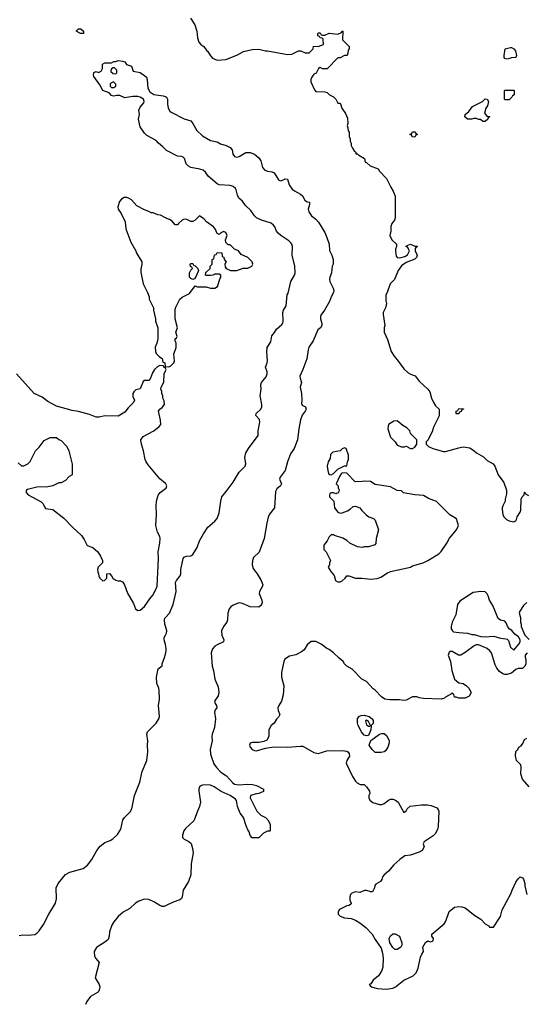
# Model space of a CAD drawing. Header units: inches. Extents: x 1861287 to 2052918, y 204622 to 437896.
# Tile 39 of 215: x 1958674 to 1963285, y 285330 to 294295. Entities that reach past the tile are written whole.
import ezdxf

# ---------------------------------------------------------------- set-up
doc = ezdxf.new("R2010")
doc.units = ezdxf.units.IN
doc.header["$MEASUREMENT"] = 0
for name, color, linetype in [('B9258', 7, 'Continuous'), ('B9259', 7, 'Continuous'), ('B9268', 7, 'Continuous'), ('B9269', 7, 'Continuous')]:
    doc.layers.add(name, color=color, linetype=linetype)

msp = doc.modelspace()

# ---------------------------------------------------------------- linework, layer by layer
at = {"layer": 'B9258', "color": 5}
for points, elevation in [([(1958732.4, 290000), (1958732, 289990), (1958752, 289970), (1958870, 289906), (1958887.7, 289887.7), (1958898.8, 289858.8), (1958910, 289845.5), (1958974.2, 289834.2), (1959076.7, 289756.7), (1959154.2, 289674.2), (1959237.5, 289597.5), (1959262, 289562), (1959288.2, 289508.2), (1959338, 289490), (1959386, 289450), (1959410.4, 289410.4), (1959426, 289370), (1959426, 289350), (1959388.3, 289311.7), (1959380.7, 289290), (1959384, 289264), (1959392, 289250), (1959392.7, 289232.7), (1959402, 289210), (1959430, 289184.7), (1959446, 289190), (1959466, 289210), (1959466, 289250), (1959490, 289252), (1959510, 289232), (1959522, 289210), (1959550, 289191.3), (1959570, 289186), (1959590, 289186.8), (1959610, 289176.3), (1959626.8, 289150), (1959653.7, 289073.7), (1959710, 288978), (1959727.3, 288930), (1959750, 288914.8), (1959770, 288918.8), (1959810, 288950.8), (1959857.4, 289022.6), (1959884.7, 289055.3), (1959910, 289100.7), (1959923.6, 289136.4), (1959936.9, 289390), (1959934, 289450), (1959949.6, 289530), (1959951.8, 289570), (1959949.3, 289590), (1959929.2, 289630), (1959912.3, 289690), (1959917.6, 289790), (1959914.7, 289870), (1959918.9, 289910), (1959934.5, 289965.5), (1959950.9, 289989.1), (1959965.6, 290000)], 140), ([(1960000, 288774.6), (1959995.8, 288790), (1959990.9, 288830), (1959993.4, 288846.6), (1960000, 288853.1)], 120), ([(1960000, 288605.7), (1959989.7, 288650), (1959989.8, 288670.2), (1960000, 288690.6)], 120), ([(1958670, 285958), (1958702.8, 285962.8), (1958750, 285958.8), (1958810, 285967.3), (1958830, 285978.8), (1958850, 285998.8), (1958890, 286056.3), (1958938.5, 286150), (1958999.8, 286250), (1959008.8, 286290), (1959004.4, 286390), (1959022.7, 286430), (1959090, 286513.4), (1959130, 286534), (1959250, 286566.9), (1959290, 286597.8), (1959331, 286649), (1959374.5, 286730), (1959406.5, 286770), (1959450, 286802.2), (1959498, 286822), (1959522.5, 286837.5), (1959563.4, 286876.6), (1959594.1, 286925.9), (1959613, 287010), (1959627.7, 287032.3), (1959678.6, 287081.4), (1959695.2, 287110), (1959719, 287230), (1959766.3, 287353.7), (1959789.9, 287450.1), (1959831.9, 287550), (1959841, 287630), (1959837.9, 287690), (1959841.1, 287730), (1959830.7, 287790), (1959838, 287810), (1959915.6, 287890), (1959940.9, 287930), (1959945.6, 287950), (1959938.5, 288050), (1959946, 288110), (1959944.2, 288190), (1959941.5, 288210), (1959922.9, 288250), (1959918.8, 288310), (1959935.1, 288384.9), (1959969, 288411), (1959969, 288429), (1959992.4, 288487.6), (1960000, 288517.2)], 120), ([(1960000, 286225.9), (1959990, 286221.2), (1959970, 286221.2), (1959950, 286229.3), (1959901.7, 286261.7), (1959850, 286286), (1959810, 286287.9), (1959757.8, 286270), (1959729.2, 286250.8), (1959677.5, 286202.5), (1959616.9, 286170), (1959571.1, 286130), (1959530, 286080.4), (1959513.2, 286050), (1959491.8, 285990), (1959489.3, 285950), (1959479.4, 285920.6), (1959459.1, 285900.9), (1959371.6, 285848.4), (1959352.3, 285810), (1959353.3, 285770), (1959366, 285746), (1959395.6, 285710), (1959362, 285570), (1959397.3, 285510), (1959402, 285490), (1959400.5, 285470), (1959392.7, 285450), (1959382, 285438), (1959318.5, 285401.5), (1959283.7, 285356.3), (1959273.8, 285330)], 120)]:
    msp.add_lwpolyline(points, dxfattribs=dict(at, elevation=elevation))
at = {"layer": 'B9259', "color": 5, "elevation": 120}
for points in [[(1959250, 294168), (1959226, 294170), (1959188.4, 294191.6), (1959208.4, 294211.6), (1959231.6, 294211.6), (1959254, 294190), (1959254, 294170)], [(1959536.4, 293856.4), (1959523.6, 293856.4), (1959510, 293846), (1959502, 293830), (1959503.6, 293823.6), (1959523.6, 293803.6), (1959550, 293802), (1959558, 293810), (1959556.4, 293836.4)], [(1959528, 293728), (1959502, 293718), (1959496, 293710), (1959496, 293690), (1959510, 293676), (1959530, 293676), (1959548.7, 293690), (1959548.4, 293708.4)]]:
    msp.add_lwpolyline(points, close=True, dxfattribs=at)
at = {"layer": 'B9259', "color": 5}
for points, elevation in [([(1960000, 293113.5), (1959977.4, 293137.4), (1959935.6, 293170), (1959914.9, 293194.9), (1959830, 293239.6), (1959810, 293260.9), (1959770, 293319), (1959756, 293390), (1959762.7, 293430), (1959759.5, 293470), (1959770, 293497.3), (1959802.9, 293537.1), (1959807, 293550), (1959799.3, 293570), (1959770, 293589.6), (1959750, 293595.6), (1959704.1, 293595.9), (1959630, 293584.5), (1959584.2, 293604.2), (1959554.4, 293605.6), (1959530, 293599.3), (1959510, 293604), (1959487.3, 293627.3), (1959429.4, 293650), (1959402, 293702), (1959350, 293778), (1959346, 293790), (1959350, 293814), (1959370, 293822), (1959390, 293814), (1959414.6, 293825.4), (1959428, 293850), (1959426, 293890), (1959450, 293902), (1959510, 293902), (1959530, 293914), (1959550, 293914), (1959570, 293922), (1959610, 293918), (1959630, 293910.8), (1959646.8, 293886.8), (1959691, 293870), (1959706.8, 293826.8), (1959770, 293814), (1959810, 293787.3), (1959827.3, 293770), (1959834.9, 293750), (1959840.3, 293670), (1959858, 293638), (1959894.4, 293614.4), (1959981.1, 293601.1), (1960000, 293594)], 120), ([(1960000, 292491), (1959954.6, 292514.6), (1959930, 292518), (1959890, 292535.3), (1959870, 292535.3), (1959850, 292548.7), (1959810, 292564), (1959740.2, 292600.2), (1959690, 292655.3), (1959670, 292668), (1959650, 292675.3), (1959625.4, 292674.6), (1959599.6, 292660.4), (1959582, 292638), (1959566, 292590), (1959571.3, 292570), (1959598, 292530), (1959633.7, 292453.7), (1959641, 292390), (1959686, 292270), (1959730.5, 292190.5), (1959734.8, 292174.8), (1959786, 292090), (1959786, 292070), (1959775.3, 292024.7), (1959775.3, 291995.3), (1959798.8, 291890), (1959836, 291810), (1959851, 291770), (1959851.3, 291750), (1959890.6, 291670.6), (1959891, 291650), (1959910.8, 291570), (1959911, 291550), (1959931.6, 291488.4), (1959931.3, 291390), (1959922, 291350), (1959906.4, 291313.6), (1959910, 291274), (1959916.9, 291256.9), (1959945.4, 291225.4), (1959972, 291210), (1959978, 291178), (1959994, 291170), (1959998, 291138), (1960000, 291137.8)], 140), ([(1960000, 291123), (1959986, 291130), (1959982, 291142), (1959950, 291146), (1959930, 291138), (1959902, 291110), (1959882, 291078), (1959864.7, 291030), (1959851.1, 291008.9), (1959810, 291009), (1959798.8, 291001.2), (1959770, 290934), (1959730, 290926), (1959712.2, 290907.8), (1959702, 290890), (1959703.4, 290863.4), (1959717.3, 290830), (1959710.6, 290809.4), (1959659.8, 290760.2), (1959630, 290722), (1959570, 290685.2), (1959450, 290689), (1959396.4, 290676.4), (1959370, 290675.3), (1959310, 290699), (1959210, 290728.7), (1959150, 290735.3), (1959010, 290775.3), (1958930, 290819), (1958877.5, 290857.5), (1958805.2, 290890), (1958645.2, 291070)], 140), ([(1960000, 290072.3), (1959950, 290115.1), (1959842, 290242), (1959823.6, 290270), (1959815.1, 290290), (1959800.4, 290370), (1959781.1, 290430), (1959776.9, 290470), (1959798.8, 290501.2), (1959894, 290550), (1959942, 290590), (1959958, 290610), (1959955.3, 290650), (1959938, 290730), (1959948, 290750), (1959970, 290764.7), (1959993.2, 290790), (1959990, 290826), (1959978, 290850), (1959978, 290870), (1959966, 290890), (1959966, 290910), (1959958, 290930), (1959962, 290950), (1959985.6, 290994.4), (1959988.7, 291071.3), (1960000, 291096.6)], 140), ([(1958659.6, 290259.6), (1958690, 290234), (1958710, 290232), (1958748.9, 290251.1), (1958770, 290272), (1958818, 290370), (1958850, 290402), (1958896.4, 290463.6), (1958950, 290492), (1959010, 290491.3), (1959031.1, 290471.1), (1959050, 290462), (1959102, 290410), (1959122, 290370), (1959151.6, 290248.4), (1959152, 290150), (1959125.4, 290134.6), (1959090, 290098), (1959050, 290078), (1959030, 290078), (1958974, 290050), (1958930, 290041.2), (1958830, 290039), (1958743.6, 290016.4), (1958732.7, 290007.3), (1958732.4, 290000)], 140), ([(1959965.6, 290000), (1960000, 290025.5)], 140)]:
    msp.add_lwpolyline(points, dxfattribs=dict(at, elevation=elevation))
at = {"layer": 'B9268', "color": 5}
for points, elevation in [([(1961003.5, 290000), (1961002.3, 289997.7), (1960991.8, 289850), (1960948.5, 289791.5), (1960935.9, 289764.1), (1960921.7, 289710), (1960899.7, 289570), (1960852.3, 289447.7), (1960803.1, 289396.9), (1960791.8, 289370), (1960791, 289331), (1960798, 289298), (1960835.6, 289250), (1960870.5, 289189.5), (1960885.7, 289150), (1960881.7, 289130), (1960857.6, 289090), (1960853.7, 289070), (1960877.6, 289010), (1960879.8, 288990), (1960875.3, 288970), (1960870, 288960.4), (1960850, 288945.1), (1960770, 288948.2), (1960700.5, 288980.5), (1960670, 288984.8), (1960615.5, 288964.5), (1960594.3, 288950), (1960579.7, 288930), (1960567.3, 288892.7), (1960565.7, 288830), (1960560.2, 288810), (1960527.5, 288770), (1960509.3, 288730), (1960512.6, 288692.6), (1960532.1, 288650), (1960527.4, 288630), (1960470, 288604.2), (1960449.6, 288590.4), (1960430, 288566.6), (1960417.7, 288530), (1960424.3, 288410), (1960437.9, 288370), (1960451.1, 288290), (1960480, 288220), (1960487.5, 288170), (1960481.6, 288138.4), (1960448.2, 288090), (1960452.8, 288070), (1960466.3, 288050), (1960469.2, 288030), (1960453.7, 288010), (1960447, 287990), (1960457.1, 287930), (1960445.4, 287850), (1960425.8, 287790), (1960422.8, 287770), (1960426.2, 287730), (1960407.2, 287650), (1960410.2, 287610), (1960416.6, 287590), (1960441.2, 287521.2), (1960465.1, 287485.1), (1960504.8, 287444.8), (1960557, 287410), (1960610, 287350.4), (1960630, 287335.8), (1960668.7, 287328.7), (1960750, 287334.3), (1960792.3, 287332.3), (1960830, 287321), (1960894, 287290), (1960892.7, 287267.3), (1960851.6, 287248.4), (1960830, 287248), (1960774, 287230), (1960772, 287210), (1960832, 287090), (1960870, 287052), (1960910, 287032), (1960932, 287010), (1960954, 286970), (1960954, 286910), (1960950, 286906), (1960930, 286906), (1960894, 286890), (1960850, 286846), (1960790, 286846), (1960770, 286866), (1960762, 286902), (1960750, 286918), (1960734.8, 286954.8), (1960709.3, 287030), (1960680.9, 287070), (1960657, 287130), (1960646, 287186), (1960637, 287197), (1960589.2, 287230), (1960508.4, 287268.4), (1960444, 287310), (1960410, 287326.6), (1960350, 287329.6), (1960330, 287323.6), (1960310.6, 287310), (1960303.7, 287290), (1960303.7, 287270), (1960318.3, 287170), (1960311.6, 287130), (1960291.1, 287088.9), (1960272.3, 287030), (1960258.5, 287001.5), (1960182.3, 286930), (1960169.1, 286910), (1960154.6, 286870), (1960155.8, 286850), (1960170, 286832.7), (1960212.4, 286812.4), (1960234.8, 286794.8), (1960248.1, 286750), (1960251.2, 286710), (1960235.2, 286610), (1960231.4, 286508.6), (1960210, 286449), (1960160.7, 286370), (1960154, 286310), (1960147.3, 286292.7), (1960130, 286281.2), (1960070, 286259), (1960000, 286225.9)], 120), ([(1960000, 288853.1), (1960037.7, 288890), (1960069.1, 288970.9), (1960096.5, 289090), (1960093.3, 289170), (1960099.5, 289190), (1960134, 289230), (1960139.6, 289250), (1960140.5, 289290), (1960160.9, 289390), (1960170, 289400.7), (1960188.7, 289410), (1960230, 289413), (1960250, 289426.8), (1960289.4, 289490), (1960311.6, 289550), (1960345.9, 289614.1), (1960386.5, 289673.5), (1960449.5, 289730), (1960470, 289754), (1960490, 289804.7), (1960503.1, 289910), (1960515.1, 289950), (1960553.4, 290000)], 120), ([(1961577.2, 290000), (1961571.6, 289988.4), (1961550, 289978), (1961530, 289986), (1961510, 289986), (1961498, 289982), (1961494, 289970), (1961494, 289950), (1961534, 289910), (1961538, 289850), (1961570, 289812), (1961590, 289802), (1961610, 289804.7), (1961656.5, 289823.5), (1961682, 289838), (1961710, 289862), (1961730, 289864.7), (1961770, 289851.3), (1961787.1, 289827.1), (1961827.5, 289787.5), (1961852, 289770), (1961893.2, 289753.2), (1961910, 289738), (1961938.8, 289650), (1961918, 289570), (1961915.3, 289524.7), (1961905.4, 289514.6), (1961850, 289495.3), (1961810, 289495.3), (1961790, 289489), (1961750, 289494), (1961678, 289530), (1961652.5, 289552.5), (1961614.8, 289574.8), (1961538, 289598), (1961530, 289606), (1961510, 289606), (1961490, 289586), (1961472, 289550), (1961442, 289510), (1961442, 289470), (1961462, 289450), (1961502, 289370), (1961494, 289350), (1961494, 289330), (1961482, 289310), (1961504.7, 289270), (1961535.3, 289235.3), (1961547.9, 289187.9), (1961570, 289176), (1961590, 289176), (1961610, 289186.8), (1961635.3, 289210), (1961650, 289232), (1961670, 289232), (1961730.9, 289210.9), (1961789.3, 289210.7), (1961870, 289201), (1961926.4, 289206.4), (1961960.2, 289219.8), (1962021.5, 289258.5), (1962050, 289271), (1962230, 289311), (1962250, 289321), (1962346, 289350), (1962388.9, 289371.1), (1962490, 289432), (1962510, 289452), (1962562, 289530), (1962584.7, 289575.3), (1962648.9, 289651.1), (1962668, 289690), (1962648.9, 289748.9), (1962590, 289788), (1962468.9, 289908.9), (1962394.6, 289934.6), (1962350, 289962), (1962270, 289968.7), (1962168.4, 289988.4), (1962156.3, 290000)], 140), ([(1963104.4, 290000), (1963103.6, 289976.4), (1963091.3, 289930), (1963091.3, 289910), (1963070.9, 289869.1), (1963064.7, 289850), (1963065.4, 289834.6), (1963071, 289790), (1963081, 289770), (1963104.5, 289744.5), (1963130, 289731.3), (1963170, 289722), (1963188.4, 289731.6), (1963196.4, 289743.6), (1963202, 289770), (1963228, 289810), (1963235.3, 289830), (1963238, 289930), (1963246, 289950), (1963266, 289970), (1963267.3, 289992.7), (1963272.7, 289992.7), (1963278, 289978), (1963303.6, 289963.6)], 140), ([(1963290, 288988.7), (1963259.8, 288960.2), (1963224.7, 288910), (1963221, 288890), (1963230.9, 288850.9), (1963231.3, 288810), (1963238, 288790), (1963238, 288770), (1963272, 288690), (1963311.6, 288651.6)], 140), ([(1960000, 288690.6), (1960009.7, 288710), (1960012.1, 288730), (1960000, 288774.6)], 120), ([(1960000, 288517.2), (1960008.4, 288550), (1960008.3, 288570), (1960000, 288605.7)], 120), ([(1963294, 288530), (1963274, 288510), (1963274, 288490), (1963282, 288470), (1963282, 288430), (1963272, 288410), (1963250, 288388.7), (1963210, 288388), (1963190, 288378), (1963150, 288344), (1963110, 288333.2), (1963090, 288333.2), (1963070, 288339), (1963040.9, 288360.9), (1963015.3, 288390), (1963001.2, 288421.2), (1962969, 288530), (1962954, 288550), (1962930, 288568.7), (1962850, 288602), (1962830, 288602), (1962810, 288595.3), (1962730, 288533.2), (1962690, 288509), (1962669.3, 288509.3), (1962610, 288541.2), (1962590, 288542), (1962582.8, 288537.2), (1962574.8, 288510), (1962594.8, 288450), (1962606.8, 288370), (1962630.7, 288290.7), (1962670, 288258), (1962710, 288251), (1962742, 288230), (1962762, 288210), (1962782, 288170), (1962763.6, 288136.4), (1962730, 288118), (1962670, 288118), (1962647.3, 288127.3), (1962630, 288128), (1962626, 288150), (1962610, 288166), (1962603.6, 288156.4), (1962550, 288128), (1962541, 288119), (1962510, 288109), (1962350, 288116), (1962310, 288121.2), (1962290, 288129), (1962270, 288129.2), (1962250, 288129.2), (1962190, 288099.3), (1962170, 288096), (1962130, 288102), (1962041.5, 288101.5), (1961998, 288110), (1961968, 288130), (1961909.1, 288189.1), (1961890, 288202), (1961830, 288268.7), (1961788, 288290), (1961700.2, 288380.2), (1961650, 288408.7), (1961629.4, 288429.4), (1961619, 288450), (1961581.2, 288481.2), (1961531.5, 288531.5), (1961490, 288561.2), (1961470, 288569.2), (1961419, 288610), (1961370, 288632.3), (1961327.7, 288632.3), (1961290, 288602), (1961262.8, 288557.2), (1961239.8, 288540.2), (1961186.4, 288513.6), (1961130, 288499), (1961087.9, 288472.1), (1961078.8, 288450), (1961056.3, 288350), (1961058, 288310), (1961079.1, 288230), (1961070.7, 288149.3), (1961058, 288090), (1961031.3, 288050), (1961024.7, 288030), (1961025.4, 288005.4), (1961042, 287970), (1961030, 287946), (1961010, 287926), (1960991.1, 287888.9), (1960962, 287870), (1960942, 287830), (1960942, 287770), (1960923.6, 287736.4), (1960896.9, 287723.1), (1960850, 287714), (1960790, 287714), (1960771.3, 287708.7), (1960764.7, 287690), (1960771, 287670), (1960790, 287651), (1960810, 287640.7), (1960830, 287637.3), (1960910, 287662), (1960985.6, 287674.4), (1961110, 287670.7), (1961230, 287680.5), (1961250, 287679.1), (1961350, 287623), (1961390, 287613), (1961470, 287639.3), (1961610, 287640.5), (1961650, 287635.5), (1961661, 287630), (1961673.2, 287613.2), (1961674.8, 287590), (1961651, 287550), (1961646.4, 287526.4), (1961703.5, 287403.5), (1961730, 287362), (1961746.4, 287346.4), (1961771.3, 287331.3), (1961810, 287331), (1961830, 287311.3), (1961858, 287270), (1961862, 287250), (1961852, 287230), (1961852, 287210), (1961862, 287190), (1961887.5, 287167.5), (1961950, 287151), (1961970, 287151), (1961990, 287159.1), (1962029.7, 287190.3), (1962050, 287197.4), (1962070, 287198.3), (1962094, 287190), (1962118, 287170), (1962170, 287078), (1962190, 287091), (1962199.5, 287110), (1962226.7, 287133.3), (1962330, 287146.5), (1962386.4, 287146.4), (1962419.2, 287139.2), (1962470, 287119.3), (1962483.7, 287103.7), (1962488.8, 287090), (1962482.1, 286950), (1962477.1, 286922.9), (1962456.4, 286883.6), (1962436.2, 286863.8), (1962356, 286810), (1962344.7, 286790), (1962355.3, 286764.7), (1962338, 286730), (1962310, 286716), (1962230, 286689.3), (1962178.5, 286681.5), (1962132.5, 286647.5), (1962079.9, 286600.1), (1962030, 286541.2), (1961990.8, 286510), (1961974.8, 286490), (1961970, 286468), (1961958, 286450), (1961915.3, 286424.7), (1961906.8, 286413.2), (1961902.8, 286390), (1961885.4, 286354.6), (1961870, 286355.1), (1961830, 286368), (1961812.2, 286367.8), (1961770, 286349), (1961730, 286353.2), (1961698, 286342), (1961684.7, 286330), (1961678, 286310), (1961679.6, 286279.6), (1961692, 286250), (1961690, 286246), (1961674, 286230), (1961650, 286228), (1961590, 286195.3), (1961582, 286190), (1961572, 286170), (1961572, 286150), (1961590, 286132), (1961630, 286118.8), (1961690, 286110.7), (1961730, 286096.3), (1961770, 286073.4), (1961824, 286030), (1961883, 285970), (1961910, 285921), (1961962.5, 285842.5), (1961976.7, 285796.7), (1961983, 285750), (1961978, 285670), (1961968.1, 285631.9), (1961938.8, 285590), (1961891, 285550), (1961870, 285518), (1961854, 285510), (1961872, 285490), (1961930, 285473.4), (1962010, 285467.7), (1962070, 285477.3), (1962094, 285490), (1962170, 285550.8), (1962255.3, 285590), (1962282, 285618), (1962302, 285658), (1962321.5, 285758.5), (1962332.7, 285787.3), (1962348, 285810), (1962343.7, 285850), (1962366, 285894), (1962390, 285907.3), (1962410, 285900.5), (1962430, 285903.8), (1962437, 285910), (1962440.9, 285930), (1962425.2, 285950), (1962426, 285970), (1962536.6, 286063.4), (1962552.3, 286087.7), (1962584.1, 286175.9), (1962630, 286213.4), (1962670, 286220.7), (1962698, 286218), (1962727.5, 286207.5), (1962818, 286138), (1962870, 286104.7), (1962910, 286062), (1962943.6, 286043.6), (1962950, 286034), (1962987.3, 286032.7), (1963049.1, 286130.9), (1963064, 286190), (1963144.7, 286335.3), (1963155.3, 286370), (1963190, 286442), (1963210, 286472), (1963230, 286492), (1963250, 286482), (1963258, 286470), (1963271.3, 286430), (1963271.6, 286408.4), (1963290.9, 286330.9)], 140), ([(1963310, 287309), (1963250, 287379), (1963236, 287430), (1963239, 287490), (1963234, 287510), (1963197.2, 287550), (1963186.3, 287593.7), (1963189.2, 287630.8), (1963208, 287650), (1963218, 287670), (1963237.2, 287682.8), (1963254, 287706), (1963270, 287742), (1963290, 287752)], 140)]:
    msp.add_lwpolyline(points, dxfattribs=dict(at, elevation=elevation))
at = {"layer": 'B9268', "color": 5, "elevation": 140}
for points in [[(1962870, 289088.7), (1962801.4, 289078.6), (1962679.8, 289000.2), (1962658.8, 288970), (1962643.5, 288876.5), (1962611, 288810), (1962601, 288770), (1962601, 288750), (1962612, 288730), (1962622.8, 288722.8), (1962670, 288714.8), (1962750, 288710.7), (1962790, 288696), (1962810, 288696), (1962870, 288678), (1962910, 288676), (1962990, 288682.8), (1963050, 288664.7), (1963098, 288658), (1963110, 288654), (1963122, 288642), (1963142, 288582), (1963170, 288554), (1963218, 288610), (1963228, 288630), (1963228, 288650), (1963214.6, 288674.6), (1963181.2, 288701.2), (1963152.9, 288732.9), (1963128.9, 288748.9), (1963113.6, 288773.6), (1963103.1, 288803.1), (1963090, 288818), (1963050, 288828.7), (1963030, 288842), (1962980.2, 288960.2), (1962948.7, 289010), (1962938, 289050), (1962928.4, 289068.4), (1962910, 289086)], [(1961830, 287775.3), (1961810, 287782), (1961784, 287810), (1961754, 287870), (1961748.4, 287891.6), (1961748.4, 287931.6), (1961767.3, 287952.7), (1961780.4, 287959.6), (1961810, 287962), (1961854, 287950), (1961882, 287930), (1961890, 287914), (1961890, 287886), (1961872.7, 287867.3), (1961871.3, 287830), (1961850, 287778)], [(1961830, 287918), (1961822, 287910), (1961830, 287874), (1961850, 287862), (1961858, 287862), (1961866, 287870), (1961850, 287906)], [(1961910, 287622), (1961882, 287650), (1961855.3, 287690), (1961868.7, 287731.3), (1961949.4, 287790.6), (1961970, 287794.8), (1961990, 287794.8), (1962015.9, 287775.9), (1962038, 287730), (1962038, 287710), (1962024.7, 287670), (1962002, 287638), (1961990, 287629), (1961963.1, 287623.1)], [(1962110, 285829), (1962088, 285830), (1962070, 285848), (1962042, 285890), (1962038, 285930), (1962050, 285954), (1962070, 285972), (1962090, 285972), (1962130, 285952), (1962151.3, 285890), (1962152, 285870), (1962142, 285850)]]:
    msp.add_lwpolyline(points, close=True, dxfattribs=at)
at = {"layer": 'B9269', "color": 5}
for points, elevation in [([(1960227.1, 294307.1), (1960266.4, 294246.4), (1960284.7, 294190), (1960291.3, 294130), (1960304.7, 294090), (1960322, 294070), (1960350.7, 294050.7), (1960378, 294010), (1960385.8, 294005.8), (1960410, 293964.9), (1960430, 293944.9), (1960472.5, 293927.5), (1960550, 293930.8), (1960649.1, 293970.9), (1960710, 294006), (1960790, 294024.7), (1960850, 294026), (1960910, 294010.8), (1960930.6, 294010.6), (1961110, 293978.8), (1961150, 293981), (1961210, 294012), (1961231.6, 294011.6), (1961272.7, 293992.7), (1961307.3, 293992.7), (1961346, 294030), (1961347.3, 294052.7), (1961390, 294052), (1961438, 294070), (1961436.4, 294116.4), (1961427.3, 294127.3), (1961408.4, 294128.4), (1961402, 294142), (1961387.3, 294147.3), (1961386, 294170), (1961390, 294174), (1961410, 294174), (1961418, 294158), (1961430, 294154), (1961450, 294154), (1961490, 294172), (1961570, 294162), (1961602, 294178), (1961610, 294192), (1961614, 294190), (1961612, 294110), (1961672, 294050), (1961672, 294030), (1961663.6, 294016.4), (1961662, 293990), (1961654, 293970), (1961630, 293968), (1961590, 293948), (1961570, 293946), (1961471.6, 293848.4), (1961430, 293848), (1961410, 293858), (1961394, 293850), (1961371.3, 293808.7), (1961350, 293798), (1961331.3, 293770), (1961324.7, 293750), (1961324.7, 293730), (1961356.9, 293656.9), (1961370, 293642), (1961450, 293638), (1961471.6, 293631.6), (1961494, 293610), (1961530, 293591.3), (1961552, 293570), (1961570, 293534), (1961590, 293534), (1961594, 293530), (1961604.7, 293490), (1961639.8, 293439.8), (1961656.9, 293396.9), (1961662, 293350), (1961654, 293330), (1961662, 293310), (1961663.6, 293283.6), (1961672, 293270), (1961672, 293230), (1961682, 293210), (1961682, 293190), (1961692, 293170), (1961692, 293150), (1961703.6, 293123.6), (1961719.6, 293099.6), (1961732, 293090), (1961734, 293074), (1961750, 293072), (1961761, 293061), (1961811.1, 293031.1), (1961818, 292998), (1961830, 292994), (1961863.6, 292963.6), (1961936.9, 292936.9), (1961950, 292914), (1962012, 292850), (1962051.3, 292770), (1962074.4, 292734.4), (1962091.1, 292688.9), (1962091.6, 292491.6), (1962084.7, 292470), (1962062, 292438), (1962052.7, 292412.7), (1962051, 292369), (1962042, 292330), (1962062, 292290), (1962102, 292250), (1962104.7, 292230), (1962094.6, 292205.4), (1962093.4, 292186.6), (1962101.2, 292141.2), (1962110.3, 292130.3), (1962134.2, 292125.8), (1962180.1, 292139.9), (1962204.8, 292155.2), (1962222, 292190), (1962203.1, 292223.1), (1962188, 292230), (1962200.4, 292239.6), (1962230, 292252), (1962270, 292234), (1962290, 292234), (1962294, 292230), (1962278, 292222), (1962274, 292210), (1962274, 292190), (1962290.9, 292150.9), (1962284.7, 292130), (1962270, 292115.3), (1962190, 292085.2), (1962150, 292053.2), (1962118.8, 292010), (1962086, 291930), (1962044.7, 291890), (1962018, 291810), (1962006, 291790), (1962005.4, 291734.6), (1962011, 291710), (1962004.7, 291670), (1961981, 291630), (1961981, 291610), (1961996, 291510), (1961991.3, 291490), (1961991.3, 291450), (1962022, 291382), (1962053.7, 291273.7), (1962081, 291230), (1962122.5, 291182.5), (1962170, 291116), (1962210, 291078.8), (1962230, 291067.3), (1962273, 291053), (1962310, 291004.7), (1962390, 290932), (1962406.4, 290906.4), (1962422, 290850), (1962436.9, 290816.9), (1962459.6, 290779.6), (1962492, 290750), (1962491.6, 290688.4), (1962442, 290590), (1962432.7, 290567.3), (1962432, 290550), (1962391.6, 290468.4), (1962374, 290450), (1962374, 290430), (1962394, 290410), (1962434, 290390), (1962530, 290364.7), (1962550, 290364.7), (1962670, 290398), (1962710, 290404.7), (1962770, 290396), (1962810.6, 290370.6), (1962832, 290350), (1962895.3, 290315.3), (1962930, 290282), (1962982, 290250), (1962998, 290230), (1963030, 290152), (1963079.8, 290079.8), (1963104.7, 290010), (1963104.4, 290000)], 140), ([(1960000, 293594), (1960010.6, 293590), (1960019.1, 293570), (1960018, 293530), (1960026, 293490), (1960041, 293461), (1960051.2, 293451.2), (1960170, 293392.2), (1960230, 293374), (1960250, 293350.8), (1960285.4, 293285.4), (1960336.7, 293236.7), (1960410, 293194.9), (1960470, 293182.3), (1960502.9, 293162.9), (1960554, 293150), (1960590, 293131.5), (1960608.4, 293110), (1960614, 293070), (1960630, 293048), (1960650, 293042.4), (1960670, 293048), (1960733.3, 293086.7), (1960770, 293085.3), (1960810, 293071.5), (1960850, 293036.4), (1960870, 293010.5), (1960884.2, 292950), (1960906.1, 292926.1), (1960930, 292916.5), (1960970, 292910.2), (1960990, 292899.5), (1961030, 292838), (1961042, 292830), (1961052.5, 292827.5), (1961090, 292846), (1961110, 292842), (1961127.7, 292790), (1961152.5, 292752.5), (1961175.2, 292735.2), (1961230, 292706.4), (1961246.4, 292690), (1961270.4, 292650.4), (1961290, 292637.3), (1961312.4, 292632.4), (1961310.6, 292610.6), (1961298, 292570), (1961304.4, 292544.4), (1961330.3, 292510.3), (1961370, 292477.3), (1961393.4, 292450), (1961450, 292356), (1961470, 292310.7), (1961491.2, 292250), (1961494.7, 292194.7), (1961516, 292150), (1961526, 292110), (1961527.3, 292070), (1961518.8, 292050), (1961510.4, 291990.4), (1961495.6, 291950), (1961493.1, 291930), (1961495.8, 291910), (1961528, 291850), (1961531.7, 291830), (1961530.3, 291809.7), (1961507.3, 291770), (1961494.9, 291730), (1961448.7, 291650), (1961415.5, 291604.5), (1961410.2, 291590), (1961410.9, 291570), (1961424.7, 291530), (1961423.8, 291510), (1961410.2, 291490), (1961388.9, 291471.1), (1961345.6, 291370), (1961306, 291314), (1961298.3, 291290), (1961287.8, 291207.8), (1961252.4, 291110), (1961224.7, 291050), (1961226, 291030), (1961239, 290990), (1961227.6, 290950), (1961237.8, 290890), (1961241.7, 290830), (1961238.8, 290798.8), (1961245.5, 290785.5), (1961276, 290770), (1961280.7, 290750), (1961272.7, 290730), (1961246.1, 290693.9), (1961228.6, 290651.4), (1961214.2, 290570), (1961203.2, 290470), (1961171.8, 290390), (1961137.5, 290342.5), (1961110.8, 290270), (1961090.8, 290190), (1961044, 290130), (1961039.5, 290110), (1961057.4, 290070), (1961048.5, 290050), (1961015.6, 290024.4), (1961003.5, 290000)], 120), ([(1960553.4, 290000), (1960617, 290083), (1960670, 290174), (1960725.6, 290230), (1960731.1, 290250), (1960724.1, 290310), (1960731.9, 290350), (1960755.5, 290390), (1960843, 290510), (1960845.3, 290550), (1960860.7, 290630), (1960855.1, 290655.1), (1960822.9, 290690), (1960825.1, 290710), (1960869.5, 290750), (1960876.3, 290770), (1960876.9, 290790), (1960861.8, 290870), (1960872.8, 290930), (1960869.7, 290970), (1960875.6, 290990), (1960916.5, 291043.5), (1960926.3, 291070), (1960925, 291090), (1960909.9, 291130), (1960925.5, 291170), (1960928.1, 291190), (1960922.4, 291270), (1960927.4, 291310), (1960959.5, 291360.5), (1960970, 291416), (1960994.2, 291445.8), (1961010, 291476.6), (1961060.5, 291519.5), (1961068.2, 291531.8), (1961073.1, 291550), (1961069.1, 291630), (1961074.8, 291650), (1961098.8, 291690), (1961108, 291790), (1961116.2, 291803.8), (1961141.7, 291910), (1961175.8, 291970), (1961179.7, 291990), (1961177.6, 292050), (1961154.3, 292150), (1961155.8, 292230), (1961149.8, 292250), (1961143, 292263), (1961122, 292282), (1961050, 292328.7), (1961026.9, 292350), (1961011.6, 292370), (1960996.9, 292410), (1960985.3, 292425.3), (1960963.3, 292443.3), (1960874, 292470), (1960829.6, 292490), (1960809.6, 292510), (1960778.8, 292558.8), (1960730, 292602.9), (1960701.5, 292641.5), (1960669.6, 292670), (1960655.6, 292695.6), (1960644.4, 292744.4), (1960637, 292757), (1960615.4, 292775.4), (1960590, 292785), (1960490, 292792), (1960470, 292800.7), (1960390, 292869.7), (1960365.9, 292905.9), (1960344.2, 292924.2), (1960314.2, 292934.2), (1960230.4, 292949.6), (1960210, 292961.6), (1960190, 292981.2), (1960173.6, 293030), (1960162.3, 293042.3), (1960150, 293049.6), (1960110, 293053.3), (1960010, 293103), (1960000, 293113.5)], 120), ([(1960000, 291137.8), (1960030, 291134), (1960050, 291142), (1960078, 291170), (1960082, 291190), (1960075.3, 291250), (1960098, 291310), (1960098, 291350), (1960088, 291370), (1960088, 291390), (1960102, 291398), (1960106, 291410), (1960095.3, 291450), (1960109, 291490), (1960089, 291570), (1960089.2, 291650), (1960093.2, 291670), (1960130, 291751.3), (1960152.5, 291767.5), (1960219.1, 291800.9), (1960270, 291872), (1960290, 291862), (1960370, 291862), (1960411.6, 291851.6), (1960448.4, 291851.6), (1960473.6, 291866.4), (1960498, 291942), (1960506, 291950), (1960506, 291970), (1960490, 291978), (1960450, 291978), (1960431.6, 291968.4), (1960410, 291966), (1960370, 291966), (1960366, 291970), (1960367.3, 291992.7), (1960406, 292030), (1960408.4, 292051.6), (1960426, 292070), (1960426, 292110), (1960442, 292118), (1960447.3, 292152.7), (1960462, 292158), (1960470, 292174), (1960512.7, 292172.7), (1960518, 292138), (1960532.7, 292132.7), (1960534, 292110), (1960552, 292090), (1960542, 292070), (1960543.6, 292043.6), (1960554, 292030), (1960591.6, 292011.6), (1960650, 292011.3), (1960709.1, 292030.9), (1960750, 292031.3), (1960788, 292050), (1960795.3, 292070), (1960788.7, 292090), (1960750, 292128.7), (1960690, 292158), (1960666, 292190), (1960630, 292206), (1960590, 292246), (1960570, 292246), (1960550, 292266), (1960548, 292290), (1960561.2, 292330), (1960550, 292357.2), (1960530, 292365.2), (1960502, 292350), (1960490, 292338), (1960470, 292348), (1960453.2, 292390), (1960439, 292410), (1960375.1, 292455.1), (1960350, 292482), (1960310, 292508), (1960270, 292468), (1960250, 292458), (1960230, 292458), (1960196.4, 292476.4), (1960170, 292478), (1960154, 292470), (1960119.6, 292440.4), (1960110, 292426), (1960090, 292426), (1960060.4, 292460.4), (1960036.4, 292476.4), (1960020.4, 292480.4), (1960000, 292491)], 140), ([(1960000, 291096.6), (1960006, 291110), (1960002, 291122), (1960000, 291123)], 140), ([(1962156.3, 290000), (1962150, 290006), (1962110, 290008), (1962050, 290042), (1961910, 290064), (1961866, 290090), (1961810, 290094), (1961790, 290088.7), (1961728.4, 290088.4), (1961650, 290166), (1961610, 290168), (1961599.6, 290160.4), (1961583.6, 290136.4), (1961554, 290070), (1961571.6, 290051.6), (1961572.7, 290032.7), (1961582, 290010), (1961577.2, 290000)], 140), ([(1960000, 290025.5), (1960006, 290030), (1960012.3, 290050), (1960002.7, 290070), (1960000, 290072.3)], 140)]:
    msp.add_lwpolyline(points, dxfattribs=dict(at, elevation=elevation))
at = {"layer": 'B9269', "color": 5, "elevation": 140}
for points in [[(1963110, 293934), (1963090, 293942), (1963084, 293950), (1963084, 293970), (1963094, 294030), (1963140.7, 294040.7), (1963150, 294040.7), (1963170.5, 294030.5), (1963186, 294010), (1963196, 293970), (1963190, 293949), (1963150, 293946)], [(1963090, 293566), (1963086, 293570), (1963086, 293650), (1963090, 293654), (1963170, 293654), (1963174, 293650), (1963174, 293610), (1963158, 293602), (1963154, 293590), (1963130, 293566)], [(1962930, 293414), (1962950, 293414), (1962954, 293410), (1962938, 293402), (1962934, 293390), (1962910, 293368), (1962888.4, 293368.4), (1962867.3, 293387.3), (1962852.7, 293387.3), (1962830, 293395.3), (1962805.4, 293394.6), (1962790, 293388.7), (1962748.9, 293388.9), (1962726, 293410), (1962728.9, 293431.1), (1962760.4, 293459.6), (1962796.4, 293503.6), (1962886, 293550), (1962910, 293574), (1962930, 293572), (1962942, 293550), (1962931.6, 293511.6), (1962918, 293490), (1962904.7, 293444.7)], [(1962270, 293226), (1962247.3, 293227.3), (1962242, 293242), (1962226, 293250), (1962242, 293258), (1962250, 293274), (1962272.7, 293272.7), (1962278, 293258), (1962294, 293250), (1962278, 293242)], [(1960250, 291928), (1960230, 291938), (1960218, 291950), (1960218, 291990), (1960230, 292014), (1960246, 292030), (1960242, 292042), (1960228.4, 292048.4), (1960226, 292070), (1960230, 292074), (1960250, 292074), (1960258, 292058), (1960270, 292054), (1960294, 292030), (1960302, 292010), (1960279.8, 291960.2), (1960263.6, 291936.4)], [(1962670, 290706), (1962647.3, 290707.3), (1962646, 290730), (1962662, 290738), (1962670, 290754), (1962712.7, 290752.7), (1962712.7, 290747.3), (1962698, 290742), (1962692.7, 290727.3), (1962678, 290722)], [(1962110, 290644), (1962079.8, 290640.2), (1962032, 290610), (1962026.4, 290593.6), (1962026, 290570), (1962050, 290494), (1962092, 290450), (1962110, 290422), (1962150, 290404.7), (1962175.3, 290404.7), (1962190, 290412), (1962230, 290392), (1962250, 290392), (1962270, 290402), (1962288, 290430), (1962288, 290470), (1962230, 290528), (1962224, 290550), (1962198.9, 290578.9), (1962160.2, 290600.2)], [(1961630, 290395.3), (1961610, 290388), (1961590, 290368.7), (1961523.6, 290356.4), (1961503.6, 290336.4), (1961499.6, 290300.4), (1961482, 290270), (1961472, 290230), (1961478, 290190), (1961483.6, 290163.6), (1961490, 290154), (1961510, 290152), (1961530, 290162), (1961570, 290202), (1961630, 290232), (1961650, 290234), (1961658, 290270), (1961668, 290290), (1961668, 290330), (1961646, 290390)]]:
    msp.add_lwpolyline(points, close=True, dxfattribs=at)

doc.saveas('drawing.dxf')
